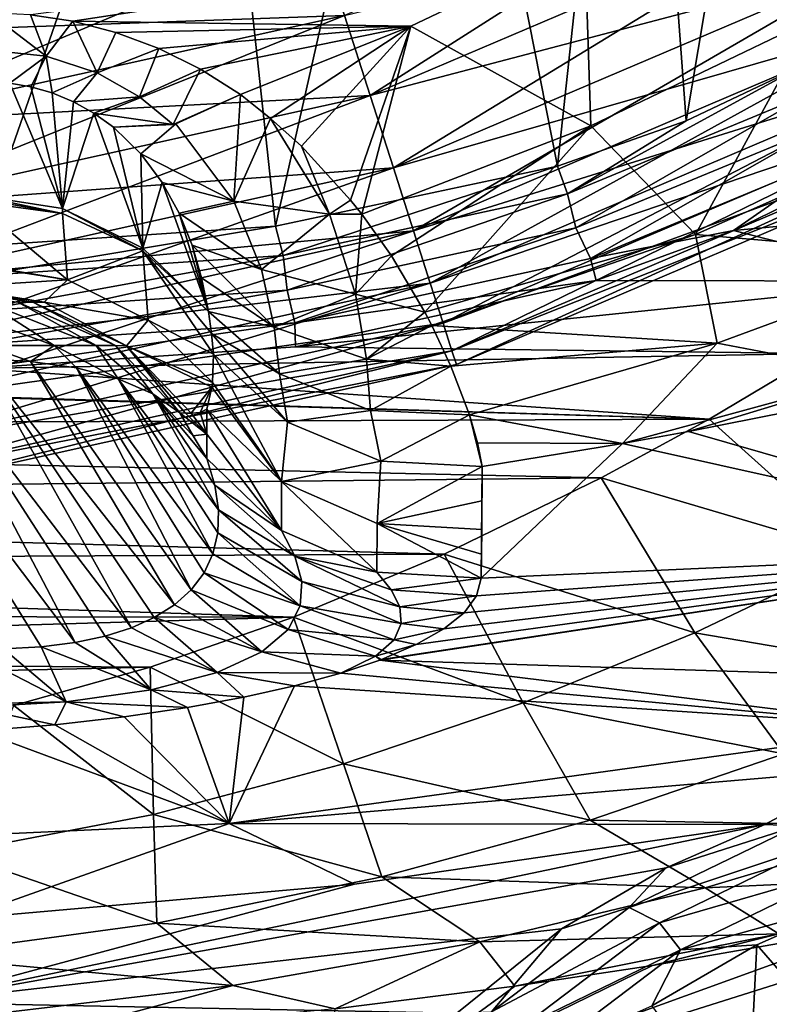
# Model space of a CAD drawing. Header units: metres. Extents: x -109 to 109, y -447 to 122.
# Tile 20 of 256: x 5 to 13, y -437 to -426. Entities that reach past the tile are written whole.
import ezdxf

# ---------------------------------------------------------------- set-up
doc = ezdxf.new("R2010")
doc.units = ezdxf.units.M
doc.layers.add('solid_506359', color=7, linetype='CONTINUOUS')

msp = doc.modelspace()

# ---------------------------------------------------------------- linework, layer by layer
at = {"layer": 'solid_506359'}
for points in [[(11.890674, -427.494751, 206.137894), (11.375018, -420.518829, 213.577225), (13.308397, -419.068207, 212.676041)], [(13.093121, -426.925842, 205.228622), (11.890674, -427.494751, 206.137894), (13.308397, -419.068207, 212.676041)], [(10.570834, -427.959656, 206.905075), (9.287089, -421.463013, 214.261108), (11.375018, -420.518829, 213.577225)], [(11.890674, -427.494751, 206.137894), (10.570834, -427.959656, 206.905075), (11.375018, -420.518829, 213.577225)], [(7.682065, -428.574951, 207.957001), (6.974007, -422.041351, 214.70549), (9.287089, -421.463013, 214.261108)], [(10.570834, -427.959656, 206.905075), (7.682065, -428.574951, 207.957001), (9.287089, -421.463013, 214.261108)], [(6.974007, -422.041351, 214.70549), (4.626347, -428.777222, 208.313889), (4.569241, -422.23349, 214.85762)], [(7.682065, -428.574951, 207.957001), (4.626347, -428.777222, 208.313889), (6.974007, -422.041351, 214.70549)], [(8.388137, -426.416595, 178.511215), (8.650714, -427.235687, 177.920456), (13.057879, -424.427338, 178.511215)], [(8.650714, -427.235687, 177.920456), (13.466636, -425.184174, 177.920456), (13.057879, -424.427338, 178.511215)], [(3.196468, -425.640686, 179.182739), (3.316911, -426.597412, 178.935226), (7.812073, -424.619568, 179.182739)], [(3.316911, -426.597412, 178.935226), (8.106433, -425.537811, 178.935226), (7.812073, -424.619568, 179.182739)], [(8.650714, -427.235687, 164.579544), (8.388137, -426.416595, 163.988785), (13.466636, -425.184174, 164.579544)], [(8.650714, -427.235687, 164.579544), (13.466636, -425.184174, 164.579544), (13.836232, -425.8685, 165.323486)], [(8.650714, -427.235687, 177.920456), (8.888136, -427.976318, 177.176514), (13.466636, -425.184174, 177.920456)], [(8.888136, -427.976318, 177.176514), (13.836232, -425.8685, 177.176514), (13.466636, -425.184174, 177.920456)], [(3.316911, -426.597412, 163.564774), (3.196468, -425.640686, 163.317261), (8.106433, -425.537811, 163.564774)], [(3.316911, -426.597412, 163.564774), (8.106433, -425.537811, 163.564774), (8.388137, -426.416595, 163.988785)], [(3.316911, -426.597412, 178.935226), (3.432176, -427.513, 178.511215), (8.106433, -425.537811, 178.935226)], [(3.432176, -427.513, 178.511215), (8.388137, -426.416595, 178.511215), (8.106433, -425.537811, 178.935226)], [(5.171076, -426.407898, 218.820526), (5.604867, -426.474518, 218.895905), (10.851327, -425.67569, 218.021088)], [(5.604867, -426.474518, 218.895905), (9.066476, -426.526398, 218.95491), (10.851327, -425.67569, 218.021088)], [(10.912616, -427.546539, 220.310928), (10.851327, -425.67569, 218.021088), (9.066476, -426.526398, 218.95491)], [(10.912616, -427.546539, 220.310928), (13.188559, -426.452728, 219.002075), (10.851327, -425.67569, 218.021088)], [(8.888136, -427.976318, 165.323486), (8.650714, -427.235687, 164.579544), (13.836232, -425.8685, 165.323486)], [(8.888136, -427.976318, 165.323486), (13.836232, -425.8685, 165.323486), (14.15818, -426.4646, 166.203537)], [(8.888136, -427.976318, 177.176514), (9.09495, -428.62149, 176.296463), (13.836232, -425.8685, 177.176514)], [(9.09495, -428.62149, 176.296463), (14.15818, -426.4646, 176.296463), (13.836232, -425.8685, 177.176514)], [(5.3288, -426.830658, 219.41684), (5.171076, -426.407898, 218.820526), (4.746948, -426.387756, 218.797836)], [(5.3288, -426.830658, 219.41684), (4.746948, -426.387756, 218.797836), (4.746948, -426.772369, 219.342468)], [(3.432176, -427.513, 163.988785), (3.316911, -426.597412, 163.564774), (8.388137, -426.416595, 163.988785)], [(3.432176, -427.513, 163.988785), (8.388137, -426.416595, 163.988785), (8.650714, -427.235687, 164.579544)], [(3.432176, -427.513, 178.511215), (3.539615, -428.366425, 177.920456), (8.388137, -426.416595, 178.511215)], [(3.539615, -428.366425, 177.920456), (8.650714, -427.235687, 177.920456), (8.388137, -426.416595, 178.511215)], [(5.3288, -426.830658, 219.41684), (5.604867, -426.474518, 218.895905), (5.171076, -426.407898, 218.820526)], [(5.852552, -427.001556, 219.645218), (5.604867, -426.474518, 218.895905), (5.3288, -426.830658, 219.41684)], [(5.604867, -426.474518, 218.895905), (6.045806, -426.588348, 219.025742), (9.066476, -426.526398, 218.95491)], [(5.852552, -427.001556, 219.645218), (6.045806, -426.588348, 219.025742), (5.604867, -426.474518, 218.895905)], [(9.09495, -428.62149, 166.203537), (8.888136, -427.976318, 165.323486), (14.15818, -426.4646, 166.203537)], [(9.09495, -428.62149, 166.203537), (14.15818, -426.4646, 166.203537), (14.425087, -426.958771, 167.199478)], [(9.09495, -428.62149, 176.296463), (9.266405, -429.156342, 175.300522), (14.15818, -426.4646, 176.296463)], [(9.266405, -429.156342, 175.300522), (14.425087, -426.958771, 175.300522), (14.15818, -426.4646, 176.296463)], [(11.984287, -428.658386, 222.243454), (13.188559, -426.452728, 219.002075), (10.912616, -427.546539, 220.310928)], [(11.984287, -428.658386, 222.243454), (14.567373, -427.513641, 220.695206), (13.188559, -426.452728, 219.002075)], [(5.852552, -427.001556, 219.645218), (6.486453, -426.753601, 219.216705), (6.045806, -426.588348, 219.025742)], [(6.045806, -426.588348, 219.025742), (6.486453, -426.753601, 219.216705), (9.066476, -426.526398, 218.95491)], [(6.486453, -426.753601, 219.216705), (6.912846, -426.966095, 219.466568), (9.066476, -426.526398, 218.95491)], [(6.912846, -426.966095, 219.466568), (7.321077, -427.223602, 219.776138), (9.066476, -426.526398, 218.95491)], [(7.629953, -427.470856, 220.085968), (9.066476, -426.526398, 218.95491), (7.321077, -427.223602, 219.776138)], [(7.629953, -427.470856, 220.085968), (7.94649, -427.755096, 220.464783), (9.066476, -426.526398, 218.95491)], [(7.94649, -427.755096, 220.464783), (8.449468, -428.306702, 221.273895), (9.066476, -426.526398, 218.95491)], [(8.449468, -428.306702, 221.273895), (8.564425, -428.45163, 221.504303), (9.066476, -426.526398, 218.95491)], [(8.564425, -428.45163, 221.504303), (10.912616, -427.546539, 220.310928), (9.066476, -426.526398, 218.95491)], [(5.3288, -426.830658, 219.41684), (4.746948, -426.772369, 219.342468), (4.958634, -427.109436, 220.284103)], [(6.287238, -427.247528, 219.988007), (6.486453, -426.753601, 219.216705), (5.852552, -427.001556, 219.645218)], [(6.287238, -427.247528, 219.988007), (6.912846, -426.966095, 219.466568), (6.486453, -426.753601, 219.216705)], [(5.3288, -426.830658, 219.41684), (4.958634, -427.109436, 220.284103), (5.17474, -427.144958, 220.350159)], [(5.3288, -426.830658, 219.41684), (5.17474, -427.144958, 220.350159), (5.393205, -427.207336, 220.468567)], [(5.852552, -427.001556, 219.645218), (5.3288, -426.830658, 219.41684), (5.393205, -427.207336, 220.468567)], [(5.852552, -427.001556, 219.645218), (5.393205, -427.207336, 220.468567), (5.610593, -427.298431, 220.645966)], [(6.287238, -427.247528, 219.988007), (5.852552, -427.001556, 219.645218), (5.610593, -427.298431, 220.645966)], [(6.287238, -427.247528, 219.988007), (6.633352, -427.532959, 220.406128), (6.912846, -426.966095, 219.466568)], [(6.633352, -427.532959, 220.406128), (7.321077, -427.223602, 219.776138), (6.912846, -426.966095, 219.466568)], [(9.266405, -429.156342, 167.199478), (9.09495, -428.62149, 166.203537), (14.425087, -426.958771, 167.199478)], [(9.266405, -429.156342, 167.199478), (14.425087, -426.958771, 167.199478), (14.630822, -427.339722, 168.288437)], [(9.266405, -429.156342, 175.300522), (9.398565, -429.568604, 174.211563), (14.425087, -426.958771, 175.300522)], [(9.398565, -429.568604, 174.211563), (14.630822, -427.339722, 174.211563), (14.425087, -426.958771, 175.300522)], [(10.671322, -428.242767, 206.675201), (11.890674, -427.494751, 206.137894), (13.093121, -426.925842, 205.228622)], [(10.671322, -428.242767, 206.675201), (13.093121, -426.925842, 205.228622), (13.166764, -427.210724, 205.005981)], [(4.958634, -427.109436, 220.284103), (4.588427, -428.251312, 226.803207), (5.496627, -428.392334, 226.79213)], [(5.17474, -427.144958, 220.350159), (4.958634, -427.109436, 220.284103), (5.496627, -428.392334, 226.79213)], [(5.393205, -427.207336, 220.468567), (5.17474, -427.144958, 220.350159), (5.496627, -428.392334, 226.79213)], [(3.539615, -428.366425, 164.579544), (3.432176, -427.513, 163.988785), (8.650714, -427.235687, 164.579544)], [(3.539615, -428.366425, 164.579544), (8.650714, -427.235687, 164.579544), (8.888136, -427.976318, 165.323486)], [(3.539615, -428.366425, 177.920456), (3.636761, -429.138092, 177.176514), (8.650714, -427.235687, 177.920456)], [(3.636761, -429.138092, 177.176514), (8.888136, -427.976318, 177.176514), (8.650714, -427.235687, 177.920456)], [(5.610593, -427.298431, 220.645966), (5.393205, -427.207336, 220.468567), (5.496627, -428.392334, 226.79213)], [(5.820164, -427.416595, 220.880722), (5.610593, -427.298431, 220.645966), (5.496627, -428.392334, 226.79213)], [(6.287238, -427.247528, 219.988007), (5.610593, -427.298431, 220.645966), (5.820164, -427.416595, 220.880722)], [(6.287238, -427.247528, 219.988007), (5.820164, -427.416595, 220.880722), (6.633352, -427.532959, 220.406128)], [(6.65977, -427.525909, 220.377945), (7.321077, -427.223602, 219.776138), (6.633352, -427.532959, 220.406128)], [(7.254385, -428.316376, 221.702377), (7.321077, -427.223602, 219.776138), (6.65977, -427.525909, 220.377945)], [(7.254385, -428.316376, 221.702377), (7.629953, -427.470856, 220.085968), (7.321077, -427.223602, 219.776138)], [(10.671322, -428.242767, 206.675201), (13.166764, -427.210724, 205.005981), (10.758306, -428.5914, 206.630539)], [(13.166764, -427.210724, 205.005981), (13.301074, -427.541443, 204.945313), (10.758306, -428.5914, 206.630539)], [(9.398565, -429.568604, 168.288437), (9.266405, -429.156342, 167.199478), (14.630822, -427.339722, 168.288437)], [(9.398565, -429.568604, 168.288437), (14.630822, -427.339722, 168.288437), (14.770661, -427.598633, 169.445419)], [(9.398565, -429.568604, 174.211563), (9.488396, -429.848816, 173.054581), (14.630822, -427.339722, 174.211563)], [(9.488396, -429.848816, 173.054581), (14.770661, -427.598633, 173.054581), (14.630822, -427.339722, 174.211563)], [(5.820164, -427.416595, 220.880722), (5.496627, -428.392334, 226.79213), (6.319576, -428.797455, 226.733246)], [(5.820164, -427.416595, 220.880722), (6.319576, -428.797455, 226.733246), (6.019444, -427.560455, 221.172791)], [(6.633352, -427.532959, 220.406128), (5.820164, -427.416595, 220.880722), (6.019444, -427.560455, 221.172791)], [(8.233171, -428.449524, 221.509354), (7.629953, -427.470856, 220.085968), (7.254385, -428.316376, 221.702377)], [(8.233171, -428.449524, 221.509354), (7.94649, -427.755096, 220.464783), (7.629953, -427.470856, 220.085968)], [(10.671322, -428.242767, 206.675201), (10.570834, -427.959656, 206.905075), (11.890674, -427.494751, 206.137894)], [(6.65977, -427.525909, 220.377945), (6.019444, -427.560455, 221.172791), (6.30088, -427.833191, 221.762695)], [(6.65977, -427.525909, 220.377945), (6.633352, -427.532959, 220.406128), (6.019444, -427.560455, 221.172791)], [(6.319576, -428.797455, 226.733246), (6.30088, -427.833191, 221.762695), (6.019444, -427.560455, 221.172791)], [(7.254385, -428.316376, 221.702377), (6.65977, -427.525909, 220.377945), (6.30088, -427.833191, 221.762695)], [(8.867841, -428.878632, 222.232758), (10.912616, -427.546539, 220.310928), (8.564425, -428.45163, 221.504303)], [(9.210291, -429.453766, 223.355743), (10.912616, -427.546539, 220.310928), (8.867841, -428.878632, 222.232758)], [(9.210291, -429.453766, 223.355743), (11.984287, -428.658386, 222.243454), (10.912616, -427.546539, 220.310928)], [(9.488396, -429.848816, 169.445419), (9.398565, -429.568604, 168.288437), (14.770661, -427.598633, 169.445419)], [(9.488396, -429.848816, 169.445419), (14.770661, -427.598633, 169.445419), (14.841393, -427.729584, 170.643829)], [(9.488396, -429.848816, 173.054581), (9.533833, -429.99057, 171.856171), (14.770661, -427.598633, 173.054581)], [(9.533833, -429.99057, 171.856171), (14.841393, -427.729584, 171.856171), (14.770661, -427.598633, 173.054581)], [(10.758306, -428.5914, 206.630539), (13.301074, -427.541443, 204.945313), (10.90871, -428.90451, 206.732758)], [(13.301074, -427.541443, 204.945313), (13.519435, -427.821533, 205.015884), (10.90871, -428.90451, 206.732758)], [(14.619937, -428.885468, 223.370468), (14.567373, -427.513641, 220.695206), (11.984287, -428.658386, 222.243454)], [(8.233171, -428.449524, 221.509354), (8.449468, -428.306702, 221.273895), (7.94649, -427.755096, 220.464783)], [(9.533833, -429.99057, 170.643829), (9.488396, -429.848816, 169.445419), (14.841393, -427.729584, 170.643829)], [(9.533833, -429.99057, 170.643829), (14.841393, -427.729584, 170.643829), (14.841393, -427.729584, 171.856171)], [(9.533833, -429.99057, 171.856171), (9.533833, -429.99057, 170.643829), (14.841393, -427.729584, 171.856171)], [(6.319576, -428.797455, 226.733246), (6.518614, -428.125854, 222.460876), (6.30088, -427.833191, 221.762695)], [(7.254385, -428.316376, 221.702377), (6.30088, -427.833191, 221.762695), (6.518614, -428.125854, 222.460876)], [(10.90871, -428.90451, 206.732758), (13.519435, -427.821533, 205.015884), (12.374779, -428.618256, 206.161377)], [(13.519435, -427.821533, 205.015884), (13.65732, -427.993408, 205.193375), (12.374779, -428.618256, 206.161377)], [(3.636761, -429.138092, 165.323486), (3.539615, -428.366425, 164.579544), (8.888136, -427.976318, 165.323486)], [(3.636761, -429.138092, 165.323486), (8.888136, -427.976318, 165.323486), (9.09495, -428.62149, 166.203537)], [(3.636761, -429.138092, 177.176514), (3.721383, -429.810272, 176.296463), (8.888136, -427.976318, 177.176514)], [(3.721383, -429.810272, 176.296463), (9.09495, -428.62149, 176.296463), (8.888136, -427.976318, 177.176514)], [(7.759472, -428.872528, 207.750412), (7.682065, -428.574951, 207.957001), (10.570834, -427.959656, 206.905075)], [(7.759472, -428.872528, 207.750412), (10.570834, -427.959656, 206.905075), (10.671322, -428.242767, 206.675201)], [(12.374779, -428.618256, 206.161377), (13.65732, -427.993408, 205.193375), (15.605172, -428.318787, 205.693604)], [(6.319576, -428.797455, 226.733246), (6.992457, -429.446289, 226.635834), (6.518614, -428.125854, 222.460876)], [(6.992457, -429.446289, 226.635834), (6.691708, -428.440002, 223.290085), (6.518614, -428.125854, 222.460876)], [(7.254385, -428.316376, 221.702377), (6.518614, -428.125854, 222.460876), (6.691708, -428.440002, 223.290085)], [(4.588427, -428.281952, 226.954269), (4.588426, -428.320313, 227.103546), (5.497743, -428.442535, 227.015671)], [(5.497743, -428.442535, 227.015671), (5.496627, -428.392334, 226.79213), (4.588427, -428.251312, 226.803207)], [(4.588427, -428.281952, 226.954269), (5.497743, -428.442535, 227.015671), (4.588427, -428.251312, 226.803207)], [(7.759472, -428.872528, 207.750412), (10.671322, -428.242767, 206.675201), (7.801436, -429.230164, 207.712372)], [(10.671322, -428.242767, 206.675201), (10.758306, -428.5914, 206.630539), (7.801436, -429.230164, 207.712372)], [(8.233171, -428.449524, 221.509354), (8.564425, -428.45163, 221.504303), (8.449468, -428.306702, 221.273895)], [(5.549246, -429.123993, 230.234161), (4.588426, -428.320313, 227.103546), (4.637763, -428.970795, 230.168213)], [(5.497743, -428.442535, 227.015671), (4.588426, -428.320313, 227.103546), (5.549246, -429.123993, 230.234161)], [(6.321229, -428.825531, 226.858566), (6.319576, -428.797455, 226.733246), (5.496627, -428.392334, 226.79213)], [(6.321229, -428.825531, 226.858566), (5.496627, -428.392334, 226.79213), (5.497743, -428.442535, 227.015671)], [(7.53665, -429.018555, 223.19574), (7.254385, -428.316376, 221.702377), (6.691708, -428.440002, 223.290085)], [(8.233171, -428.449524, 221.509354), (7.254385, -428.316376, 221.702377), (7.53665, -429.018555, 223.19574)], [(12.374779, -428.618256, 206.161377), (15.605172, -428.318787, 205.693604), (14.414124, -429.137604, 206.990112)], [(6.321229, -428.825531, 226.858566), (5.497743, -428.442535, 227.015671), (5.549246, -429.123993, 230.234161)], [(6.992457, -429.446289, 226.635834), (6.825231, -428.769409, 224.26062), (6.691708, -428.440002, 223.290085)], [(7.53665, -429.018555, 223.19574), (6.691708, -428.440002, 223.290085), (6.825231, -428.769409, 224.26062)], [(8.500373, -429.270386, 223.03212), (8.233171, -428.449524, 221.509354), (7.53665, -429.018555, 223.19574)], [(8.500373, -429.270386, 223.03212), (8.564425, -428.45163, 221.504303), (8.233171, -428.449524, 221.509354)], [(8.500373, -429.270386, 223.03212), (8.867841, -428.878632, 222.232758), (8.564425, -428.45163, 221.504303)], [(4.626347, -429.083527, 208.122787), (4.626347, -428.777222, 208.313889), (7.682065, -428.574951, 207.957001)], [(7.759472, -428.872528, 207.750412), (4.626347, -429.083527, 208.122787), (7.682065, -428.574951, 207.957001)], [(7.801436, -429.230164, 207.712372), (10.758306, -428.5914, 206.630539), (7.87779, -429.563049, 207.832657)], [(10.758306, -428.5914, 206.630539), (10.90871, -428.90451, 206.732758), (7.87779, -429.563049, 207.832657)], [(3.721383, -429.810272, 166.203537), (3.636761, -429.138092, 165.323486), (9.09495, -428.62149, 166.203537)], [(3.721383, -429.810272, 166.203537), (9.09495, -428.62149, 166.203537), (9.266405, -429.156342, 167.199478)], [(3.721383, -429.810272, 176.296463), (3.791537, -430.367554, 175.300522), (9.09495, -428.62149, 176.296463)], [(3.791537, -430.367554, 175.300522), (9.266405, -429.156342, 175.300522), (9.09495, -428.62149, 176.296463)], [(9.210291, -429.453766, 223.355743), (9.282541, -429.591492, 223.654785), (11.984287, -428.658386, 222.243454)], [(12.208523, -429.772888, 224.798141), (11.984287, -428.658386, 222.243454), (9.282541, -429.591492, 223.654785)], [(10.90871, -428.90451, 206.732758), (12.374779, -428.618256, 206.161377), (10.966985, -429.129791, 206.977509)], [(10.966985, -429.129791, 206.977509), (12.374779, -428.618256, 206.161377), (14.414124, -429.137604, 206.990112)], [(12.208523, -429.772888, 224.798141), (14.619937, -428.885468, 223.370468), (11.984287, -428.658386, 222.243454)], [(6.321229, -428.825531, 226.858566), (6.992457, -429.446289, 226.635834), (6.319576, -428.797455, 226.733246)], [(6.992457, -429.446289, 226.635834), (6.920844, -429.102844, 225.373566), (6.825231, -428.769409, 224.26062)], [(7.667896, -429.606476, 224.767975), (6.825231, -428.769409, 224.26062), (6.920844, -429.102844, 225.373566)], [(7.667896, -429.606476, 224.767975), (7.53665, -429.018555, 223.19574), (6.825231, -428.769409, 224.26062)], [(7.759472, -428.872528, 207.750412), (4.626347, -429.443756, 208.085953), (4.626347, -429.083527, 208.122787)], [(7.759472, -428.872528, 207.750412), (7.801436, -429.230164, 207.712372), (4.626347, -429.443756, 208.085953)], [(6.321229, -428.825531, 226.858566), (5.549246, -429.123993, 230.234161), (6.375877, -429.53772, 230.201889)], [(6.321229, -428.825531, 226.858566), (7.025203, -429.672638, 227.536682), (6.992457, -429.446289, 226.635834)], [(6.321229, -428.825531, 226.858566), (7.043539, -429.885834, 228.501678), (7.025203, -429.672638, 227.536682)], [(6.321229, -428.825531, 226.858566), (6.375877, -429.53772, 230.201889), (7.043539, -429.885834, 228.501678)], [(7.87779, -429.563049, 207.832657), (10.90871, -428.90451, 206.732758), (10.966985, -429.129791, 206.977509)], [(8.500373, -429.270386, 223.03212), (9.210291, -429.453766, 223.355743), (8.867841, -428.878632, 222.232758)], [(13.857548, -430.086182, 226.637604), (14.619937, -428.885468, 223.370468), (12.208523, -429.772888, 224.798141)], [(5.549246, -429.123993, 230.234161), (4.635801, -428.978943, 230.226318), (4.367849, -429.198975, 233.399994)], [(5.549246, -429.123993, 230.234161), (4.637763, -428.970795, 230.168213), (4.635801, -428.978943, 230.226318)], [(8.500373, -429.270386, 223.03212), (7.53665, -429.018555, 223.19574), (7.667896, -429.606476, 224.767975)], [(7.667896, -429.606476, 224.767975), (6.920844, -429.102844, 225.373566), (6.992457, -429.446289, 226.635834)], [(3.791537, -430.367554, 167.199478), (3.721383, -429.810272, 166.203537), (9.266405, -429.156342, 167.199478)], [(3.791537, -430.367554, 167.199478), (9.266405, -429.156342, 167.199478), (9.398565, -429.568604, 168.288437)], [(3.791537, -430.367554, 175.300522), (3.845613, -430.797089, 174.211563), (9.266405, -429.156342, 175.300522)], [(3.845613, -430.797089, 174.211563), (9.398565, -429.568604, 174.211563), (9.266405, -429.156342, 175.300522)], [(5.194317, -429.35202, 234.470444), (4.254741, -429.198975, 234.360794), (4.188832, -429.198975, 234.703384)], [(5.194317, -429.35202, 234.470444), (4.188832, -429.198975, 234.703384), (5.040319, -429.35202, 235.153503)], [(4.311053, -429.198975, 233.880356), (4.254741, -429.198975, 234.360794), (5.309548, -429.352783, 233.511826)], [(5.309548, -429.352783, 233.511826), (4.254741, -429.198975, 234.360794), (5.194317, -429.35202, 234.470444)], [(5.309548, -429.352783, 233.511826), (4.367849, -429.198975, 233.399994), (4.311053, -429.198975, 233.880356)], [(5.549246, -429.123993, 230.234161), (4.367849, -429.198975, 233.399994), (5.309548, -429.352783, 233.511826)], [(5.549246, -429.123993, 230.234161), (5.309548, -429.352783, 233.511826), (6.375877, -429.53772, 230.201889)], [(7.87779, -429.563049, 207.832657), (10.966985, -429.129791, 206.977509), (7.885645, -429.808411, 208.09549)], [(7.885645, -429.808411, 208.09549), (10.966985, -429.129791, 206.977509), (14.414124, -429.137604, 206.990112)], [(7.885645, -429.808411, 208.09549), (14.414124, -429.137604, 206.990112), (13.255286, -429.879272, 208.214691)], [(7.801436, -429.230164, 207.712372), (4.626347, -429.783295, 208.2117), (4.626347, -429.443756, 208.085953)], [(7.801436, -429.230164, 207.712372), (7.87779, -429.563049, 207.832657), (4.626347, -429.783295, 208.2117)], [(8.614511, -429.934418, 224.602676), (8.500373, -429.270386, 223.03212), (7.667896, -429.606476, 224.767975)], [(8.614511, -429.934418, 224.602676), (9.210291, -429.453766, 223.355743), (8.500373, -429.270386, 223.03212)], [(4.194604, -429.35202, 236.343994), (4.705625, -429.796661, 237.02446), (5.413879, -429.796661, 236.28595)], [(4.714277, -429.35202, 235.801392), (4.194604, -429.35202, 236.343994), (5.413879, -429.796661, 236.28595)], [(4.714277, -429.35202, 235.801392), (5.413879, -429.796661, 236.28595), (5.844204, -429.796661, 235.432739)], [(5.040319, -429.35202, 235.153503), (4.714277, -429.35202, 235.801392), (5.844204, -429.796661, 235.432739)], [(5.040319, -429.35202, 235.153503), (5.844204, -429.796661, 235.432739), (6.039565, -429.796661, 234.569092)], [(5.194317, -429.35202, 234.470444), (5.040319, -429.35202, 235.153503), (6.039565, -429.796661, 234.569092)], [(6.154674, -429.798492, 233.612183), (5.194317, -429.35202, 234.470444), (6.039565, -429.796661, 234.569092)], [(6.154674, -429.798492, 233.612183), (5.309548, -429.352783, 233.511826), (5.194317, -429.35202, 234.470444)], [(6.375877, -429.53772, 230.201889), (5.309548, -429.352783, 233.511826), (6.154674, -429.798492, 233.612183)], [(7.721672, -430.085785, 226.387924), (6.992457, -429.446289, 226.635834), (7.025203, -429.672638, 227.536682)], [(7.721672, -430.085785, 226.387924), (7.667896, -429.606476, 224.767975), (6.992457, -429.446289, 226.635834)], [(8.614511, -429.934418, 224.602676), (9.282541, -429.591492, 223.654785), (9.210291, -429.453766, 223.355743)], [(3.845613, -430.797089, 168.288437), (3.791537, -430.367554, 167.199478), (9.398565, -429.568604, 168.288437)], [(3.845613, -430.797089, 168.288437), (9.398565, -429.568604, 168.288437), (9.488396, -429.848816, 169.445419)], [(3.845613, -430.797089, 174.211563), (3.882369, -431.08905, 173.054581), (9.398565, -429.568604, 174.211563)], [(3.882369, -431.08905, 173.054581), (9.488396, -429.848816, 173.054581), (9.398565, -429.568604, 174.211563)], [(7.87779, -429.563049, 207.832657), (7.885645, -429.808411, 208.09549), (4.626347, -430.032471, 208.473938)], [(7.87779, -429.563049, 207.832657), (4.626347, -430.032471, 208.473938), (4.626347, -429.783295, 208.2117)], [(6.375877, -429.53772, 230.201889), (6.154674, -429.798492, 233.612183), (7.0333, -430.176361, 230.13678)], [(6.375877, -429.53772, 230.201889), (7.0333, -430.176361, 230.13678), (7.043539, -429.885834, 228.501678)], [(8.614511, -429.934418, 224.602676), (7.667896, -429.606476, 224.767975), (7.721672, -430.085785, 226.387924)], [(8.614511, -429.934418, 224.602676), (9.477606, -430.006012, 224.647064), (9.282541, -429.591492, 223.654785)], [(12.208523, -429.772888, 224.798141), (9.282541, -429.591492, 223.654785), (9.477606, -430.006012, 224.647064)], [(7.804391, -430.580719, 228.37442), (7.025203, -429.672638, 227.536682), (7.043539, -429.885834, 228.501678)], [(7.804391, -430.580719, 228.37442), (7.721672, -430.085785, 226.387924), (7.025203, -429.672638, 227.536682)], [(12.123751, -430.548859, 209.36496), (-13.4069, -429.784851, 208.055984), (-4.626347, -430.032471, 208.473938)], [(12.123751, -430.548859, 209.36496), (-11.959409, -430.64151, 209.527695), (-13.4069, -429.784851, 208.055984)], [(4.626347, -430.032471, 208.473938), (7.885645, -429.808411, 208.09549), (13.255286, -429.879272, 208.214691)], [(4.705625, -429.796661, 237.02446), (4.654696, -429.929108, 237.262177), (5.168232, -429.958588, 236.886276)], [(5.413879, -429.796661, 236.28595), (4.705625, -429.796661, 237.02446), (5.168232, -429.958588, 236.886276)], [(5.413879, -429.796661, 236.28595), (5.168232, -429.958588, 236.886276), (5.639554, -430.025909, 236.436539)], [(5.413879, -429.796661, 236.28595), (5.639554, -430.025909, 236.436539), (6.066729, -430.136902, 235.904526)], [(5.844204, -429.796661, 235.432739), (5.413879, -429.796661, 236.28595), (6.066729, -430.136902, 235.904526)], [(5.844204, -429.796661, 235.432739), (6.066729, -430.136902, 235.904526), (6.425059, -430.290741, 235.304932)], [(6.039565, -429.796661, 234.569092), (5.844204, -429.796661, 235.432739), (6.425059, -430.290741, 235.304932)], [(6.039565, -429.796661, 234.569092), (6.425059, -430.290741, 235.304932), (6.701514, -430.486725, 234.646332)], [(6.154674, -429.798492, 233.612183), (6.039565, -429.796661, 234.569092), (6.701514, -430.486725, 234.646332)], [(6.154674, -429.798492, 233.612183), (6.701514, -430.486725, 234.646332), (6.758797, -430.488556, 234.168518)], [(6.154674, -429.798492, 233.612183), (6.758797, -430.488556, 234.168518), (6.816558, -430.490387, 233.690765)], [(7.028172, -430.222412, 230.43129), (6.154674, -429.798492, 233.612183), (6.816558, -430.490387, 233.690765)], [(7.028172, -430.222412, 230.43129), (7.0333, -430.176361, 230.13678), (6.154674, -429.798492, 233.612183)], [(9.670178, -430.50766, 226.113281), (12.208523, -429.772888, 224.798141), (9.477606, -430.006012, 224.647064)], [(9.670178, -430.50766, 226.113281), (11.236675, -430.79895, 228.067184), (12.208523, -429.772888, 224.798141)], [(13.857548, -430.086182, 226.637604), (12.208523, -429.772888, 224.798141), (11.236675, -430.79895, 228.067184)], [(3.882369, -431.08905, 169.445419), (3.845613, -430.797089, 168.288437), (9.488396, -429.848816, 169.445419)], [(3.882369, -431.08905, 169.445419), (9.488396, -429.848816, 169.445419), (9.533833, -429.99057, 170.643829)], [(3.882369, -431.08905, 173.054581), (3.90096, -431.236725, 171.856171), (9.488396, -429.848816, 173.054581)], [(3.90096, -431.236725, 171.856171), (9.533833, -429.99057, 171.856171), (9.488396, -429.848816, 173.054581)], [(4.626347, -430.032471, 208.473938), (13.255286, -429.879272, 208.214691), (12.123751, -430.548859, 209.36496)], [(7.742246, -431.189972, 231.988785), (7.043539, -429.885834, 228.501678), (7.0333, -430.176361, 230.13678)], [(7.742246, -431.189972, 231.988785), (7.804391, -430.580719, 228.37442), (7.043539, -429.885834, 228.501678)], [(13.663866, -431.933563, 212.121124), (12.123751, -430.548859, 209.36496), (13.255286, -429.879272, 208.214691)], [(4.101625, -429.936798, 237.568222), (3.475828, -429.982758, 237.811951), (5.628134, -432.838623, 240.549652)], [(3.475828, -429.982758, 237.811951), (5.279315, -432.882721, 240.6978), (5.628134, -432.838623, 240.549652)], [(3.475828, -429.982758, 237.811951), (4.891381, -432.901489, 240.780716), (5.279315, -432.882721, 240.6978)], [(3.90096, -431.236725, 170.643829), (3.882369, -431.08905, 169.445419), (9.533833, -429.99057, 170.643829)], [(3.90096, -431.236725, 170.643829), (9.533833, -429.99057, 170.643829), (9.533833, -429.99057, 171.856171)], [(3.90096, -431.236725, 171.856171), (3.90096, -431.236725, 170.643829), (9.533833, -429.99057, 171.856171)], [(4.654696, -429.929108, 237.262177), (4.101625, -429.936798, 237.568222), (6.203729, -432.687347, 240.08522)], [(4.101625, -429.936798, 237.568222), (5.934445, -432.773468, 240.345169), (6.203729, -432.687347, 240.08522)], [(4.101625, -429.936798, 237.568222), (5.628134, -432.838623, 240.549652), (5.934445, -432.773468, 240.345169)], [(4.654696, -429.929108, 237.262177), (6.438608, -432.581116, 239.770645), (6.64418, -432.450928, 239.39035)], [(5.168232, -429.958588, 236.886276), (4.654696, -429.929108, 237.262177), (6.64418, -432.450928, 239.39035)], [(4.654696, -429.929108, 237.262177), (6.203729, -432.687347, 240.08522), (6.438608, -432.581116, 239.770645)], [(5.168232, -429.958588, 236.886276), (6.64418, -432.450928, 239.39035), (6.815344, -432.298492, 238.947449)], [(5.639554, -430.025909, 236.436539), (5.168232, -429.958588, 236.886276), (6.815344, -432.298492, 238.947449)], [(5.639554, -430.025909, 236.436539), (6.947832, -432.124359, 238.444824), (7.03986, -431.929382, 237.884476)], [(6.066729, -430.136902, 235.904526), (5.639554, -430.025909, 236.436539), (7.03986, -431.929382, 237.884476)], [(5.639554, -430.025909, 236.436539), (6.815344, -432.298492, 238.947449), (6.947832, -432.124359, 238.444824)], [(8.655321, -430.459961, 226.206848), (8.614511, -429.934418, 224.602676), (7.721672, -430.085785, 226.387924)], [(8.655321, -430.459961, 226.206848), (9.477606, -430.006012, 224.647064), (8.614511, -429.934418, 224.602676)], [(8.655321, -430.459961, 226.206848), (9.670178, -430.50766, 226.113281), (9.477606, -430.006012, 224.647064)], [(4.626347, -430.032471, 208.473938), (12.123751, -430.548859, 209.36496), (-4.626347, -430.032471, 208.473938)], [(7.804391, -430.580719, 228.37442), (8.655321, -430.459961, 226.206848), (7.721672, -430.085785, 226.387924)], [(13.857548, -430.086182, 226.637604), (11.236675, -430.79895, 228.067184), (11.914613, -430.677917, 227.952545)], [(13.857548, -430.086182, 226.637604), (11.914613, -430.677917, 227.952545), (13.998622, -430.264465, 227.579681)], [(6.066729, -430.136902, 235.904526), (7.089851, -431.714294, 237.268753), (7.096418, -431.480011, 236.600998)], [(6.425059, -430.290741, 235.304932), (6.066729, -430.136902, 235.904526), (7.096418, -431.480011, 236.600998)], [(6.066729, -430.136902, 235.904526), (7.03986, -431.929382, 237.884476), (7.089851, -431.714294, 237.268753)], [(7.028172, -430.222412, 230.43129), (6.816558, -430.490387, 233.690765), (6.906804, -430.480743, 232.880157)], [(7.028172, -430.222412, 230.43129), (6.906804, -430.480743, 232.880157), (6.977147, -430.448151, 232.113861)], [(7.742246, -431.189972, 231.988785), (7.028172, -430.222412, 230.43129), (6.977147, -430.448151, 232.113861)], [(7.742246, -431.189972, 231.988785), (7.0333, -430.176361, 230.13678), (7.028172, -430.222412, 230.43129)], [(6.425059, -430.290741, 235.304932), (6.975214, -430.953979, 235.110977), (6.837595, -430.719452, 234.877747)], [(6.425059, -430.290741, 235.304932), (7.058796, -431.226715, 235.881256), (6.975214, -430.953979, 235.110977)], [(6.425059, -430.290741, 235.304932), (6.837595, -430.719452, 234.877747), (6.701514, -430.486725, 234.646332)], [(6.425059, -430.290741, 235.304932), (7.096418, -431.480011, 236.600998), (7.058796, -431.226715, 235.881256)], [(16.163303, -431.894135, 240.256821), (13.998622, -430.264465, 227.579681), (11.914613, -430.677917, 227.952545)], [(6.701514, -430.486725, 234.646332), (6.837595, -430.719452, 234.877747), (6.976185, -430.705627, 233.611542)], [(6.758797, -430.488556, 234.168518), (6.701514, -430.486725, 234.646332), (6.976185, -430.705627, 233.611542)], [(6.816558, -430.490387, 233.690765), (6.758797, -430.488556, 234.168518), (6.976185, -430.705627, 233.611542)], [(6.906804, -430.480743, 232.880157), (6.816558, -430.490387, 233.690765), (6.976185, -430.705627, 233.611542)], [(6.906804, -430.480743, 232.880157), (6.976185, -430.705627, 233.611542), (6.977147, -430.448151, 232.113861)], [(7.740522, -431.692291, 234.995926), (6.977147, -430.448151, 232.113861), (6.976185, -430.705627, 233.611542)], [(7.740522, -431.692291, 234.995926), (7.742246, -431.189972, 231.988785), (6.977147, -430.448151, 232.113861)], [(7.804391, -430.580719, 228.37442), (8.760471, -430.979218, 228.303268), (8.655321, -430.459961, 226.206848)], [(8.760471, -430.979218, 228.303268), (9.670178, -430.50766, 226.113281), (8.655321, -430.459961, 226.206848)], [(8.760471, -430.979218, 228.303268), (9.797266, -431.0336, 228.296799), (9.670178, -430.50766, 226.113281)], [(9.750639, -430.793579, 227.168427), (9.670178, -430.50766, 226.113281), (9.797266, -431.0336, 228.296799)], [(9.750639, -430.793579, 227.168427), (11.236675, -430.79895, 228.067184), (9.670178, -430.50766, 226.113281)], [(12.123751, -430.548859, 209.36496), (11.017529, -431.151611, 210.440079), (-11.959409, -430.64151, 209.527695)], [(7.742246, -431.189972, 231.988785), (8.760471, -430.979218, 228.303268), (7.804391, -430.580719, 228.37442)], [(13.663866, -431.933563, 212.121124), (11.017529, -431.151611, 210.440079), (12.123751, -430.548859, 209.36496)], [(11.017529, -431.151611, 210.440079), (-10.562896, -431.384186, 210.865677), (-11.959409, -430.64151, 209.527695)], [(6.837595, -430.719452, 234.877747), (6.975214, -430.953979, 235.110977), (6.976185, -430.705627, 233.611542)], [(7.740522, -431.692291, 234.995926), (6.976185, -430.705627, 233.611542), (6.975214, -430.953979, 235.110977)], [(16.163303, -431.894135, 240.256821), (11.914613, -430.677917, 227.952545), (11.236675, -430.79895, 228.067184)], [(9.750639, -430.793579, 227.168427), (9.797266, -431.0336, 228.296799), (11.236675, -430.79895, 228.067184)], [(9.787255, -432.178833, 234.924835), (11.236675, -430.79895, 228.067184), (9.797266, -431.0336, 228.296799)], [(9.787255, -432.178833, 234.924835), (16.163303, -431.894135, 240.256821), (11.236675, -430.79895, 228.067184)], [(7.740522, -431.692291, 234.995926), (6.975214, -430.953979, 235.110977), (7.058796, -431.226715, 235.881256)], [(7.742246, -431.189972, 231.988785), (8.72313, -431.61911, 231.918045), (8.760471, -430.979218, 228.303268)], [(8.72313, -431.61911, 231.918045), (9.797266, -431.0336, 228.296799), (8.760471, -430.979218, 228.303268)], [(8.72313, -431.61911, 231.918045), (9.795056, -431.385834, 230.225098), (9.797266, -431.0336, 228.296799)], [(9.790807, -431.934387, 233.416885), (9.787255, -432.178833, 234.924835), (9.797266, -431.0336, 228.296799)], [(9.794324, -431.680695, 231.910675), (9.790807, -431.934387, 233.416885), (9.797266, -431.0336, 228.296799)], [(9.795056, -431.385834, 230.225098), (9.794324, -431.680695, 231.910675), (9.797266, -431.0336, 228.296799)], [(11.017529, -431.151611, 210.440079), (9.410443, -431.933655, 211.896545), (-10.562896, -431.384186, 210.865677)], [(7.879288, -431.954681, 235.929703), (7.058796, -431.226715, 235.881256), (7.096418, -431.480011, 236.600998)], [(7.879288, -431.954681, 235.929703), (7.740522, -431.692291, 234.995926), (7.058796, -431.226715, 235.881256)], [(7.740522, -431.692291, 234.995926), (8.720398, -432.118896, 234.931091), (7.742246, -431.189972, 231.988785)], [(8.720398, -432.118896, 234.931091), (8.72313, -431.61911, 231.918045), (7.742246, -431.189972, 231.988785)], [(11.9763, -432.738068, 213.705032), (9.410443, -431.933655, 211.896545), (11.017529, -431.151611, 210.440079)], [(11.9763, -432.738068, 213.705032), (11.017529, -431.151611, 210.440079), (13.663866, -431.933563, 212.121124)], [(9.410443, -431.933655, 211.896545), (-9.21601, -432.020599, 212.063095), (-10.562896, -431.384186, 210.865677)], [(8.72313, -431.61911, 231.918045), (9.794324, -431.680695, 231.910675), (9.795056, -431.385834, 230.225098)], [(7.949895, -432.211395, 236.870865), (7.096418, -431.480011, 236.600998), (7.089851, -431.714294, 237.268753)], [(7.949895, -432.211395, 236.870865), (7.879288, -431.954681, 235.929703), (7.096418, -431.480011, 236.600998)], [(8.720398, -432.118896, 234.931091), (9.787255, -432.178833, 234.924835), (8.72313, -431.61911, 231.918045)], [(8.72313, -431.61911, 231.918045), (9.787255, -432.178833, 234.924835), (9.790807, -431.934387, 233.416885)], [(8.72313, -431.61911, 231.918045), (9.790807, -431.934387, 233.416885), (9.794324, -431.680695, 231.910675)], [(7.935014, -432.461426, 237.814148), (7.089851, -431.714294, 237.268753), (7.03986, -431.929382, 237.884476)], [(7.935014, -432.461426, 237.814148), (7.949895, -432.211395, 236.870865), (7.089851, -431.714294, 237.268753)], [(7.879288, -431.954681, 235.929703), (8.720398, -432.118896, 234.931091), (7.740522, -431.692291, 234.995926)], [(9.410443, -431.933655, 211.896545), (7.86662, -432.577057, 213.152466), (-9.21601, -432.020599, 212.063095)], [(7.935014, -432.461426, 237.814148), (7.03986, -431.929382, 237.884476), (6.947832, -432.124359, 238.444824)], [(10.219072, -433.457001, 215.198578), (7.86662, -432.577057, 213.152466), (9.410443, -431.933655, 211.896545)], [(8.768162, -433.010803, 239.704376), (8.751283, -433.017181, 239.736496), (16.163303, -431.894135, 240.256821)], [(14.897451, -433.212921, 249.446564), (16.163303, -431.894135, 240.256821), (8.751283, -433.017181, 239.736496)], [(9.122454, -432.859375, 238.915985), (8.768162, -433.010803, 239.704376), (16.163303, -431.894135, 240.256821)], [(9.405802, -432.699432, 238.038376), (9.122454, -432.859375, 238.915985), (16.163303, -431.894135, 240.256821)], [(9.613305, -432.532471, 237.078979), (9.405802, -432.699432, 238.038376), (16.163303, -431.894135, 240.256821)], [(10.219072, -433.457001, 215.198578), (9.410443, -431.933655, 211.896545), (11.9763, -432.738068, 213.705032)], [(9.741394, -432.358948, 236.040619), (9.613305, -432.532471, 237.078979), (16.163303, -431.894135, 240.256821)], [(9.787255, -432.178833, 234.924835), (9.741394, -432.358948, 236.040619), (16.163303, -431.894135, 240.256821)], [(11.9763, -432.738068, 213.705032), (13.663866, -431.933563, 212.121124), (14.764367, -433.213226, 215.421341)], [(7.86662, -432.577057, 213.152466), (-7.920033, -432.557098, 213.112625), (-9.21601, -432.020599, 212.063095)], [(8.953299, -432.471375, 236.700684), (7.879288, -431.954681, 235.929703), (7.949895, -432.211395, 236.870865)], [(8.865867, -432.296997, 235.80719), (8.720398, -432.118896, 234.931091), (7.879288, -431.954681, 235.929703)], [(8.953299, -432.471375, 236.700684), (8.865867, -432.296997, 235.80719), (7.879288, -431.954681, 235.929703)], [(7.809971, -432.703033, 238.749146), (6.947832, -432.124359, 238.444824), (6.815344, -432.298492, 238.947449)], [(7.809971, -432.703033, 238.749146), (7.935014, -432.461426, 237.814148), (6.947832, -432.124359, 238.444824)], [(8.865867, -432.296997, 235.80719), (9.787255, -432.178833, 234.924835), (8.720398, -432.118896, 234.931091)], [(8.969307, -432.642578, 237.610428), (7.949895, -432.211395, 236.870865), (7.935014, -432.461426, 237.814148)], [(8.969307, -432.642578, 237.610428), (8.953299, -432.471375, 236.700684), (7.949895, -432.211395, 236.870865)], [(8.865867, -432.296997, 235.80719), (9.741394, -432.358948, 236.040619), (9.787255, -432.178833, 234.924835)], [(7.540204, -432.932861, 239.653885), (6.815344, -432.298492, 238.947449), (6.64418, -432.450928, 239.39035)], [(7.540204, -432.932861, 239.653885), (7.809971, -432.703033, 238.749146), (6.815344, -432.298492, 238.947449)], [(8.953299, -432.471375, 236.700684), (9.741394, -432.358948, 236.040619), (8.865867, -432.296997, 235.80719)], [(8.953299, -432.471375, 236.700684), (9.613305, -432.532471, 237.078979), (9.741394, -432.358948, 236.040619)], [(7.540204, -432.932861, 239.653885), (6.64418, -432.450928, 239.39035), (6.438608, -432.581116, 239.770645)], [(8.895493, -432.811554, 238.533386), (7.935014, -432.461426, 237.814148), (7.809971, -432.703033, 238.749146)], [(8.895493, -432.811554, 238.533386), (8.969307, -432.642578, 237.610428), (7.935014, -432.461426, 237.814148)], [(8.969307, -432.642578, 237.610428), (9.613305, -432.532471, 237.078979), (8.953299, -432.471375, 236.700684)], [(8.969307, -432.642578, 237.610428), (9.405802, -432.699432, 238.038376), (9.613305, -432.532471, 237.078979)], [(7.86662, -432.577057, 213.152466), (-6.674426, -433.000732, 214.010818), (-7.920033, -432.557098, 213.112625)], [(7.86662, -432.577057, 213.152466), (6.395759, -433.089905, 214.194885), (-6.674426, -433.000732, 214.010818)], [(7.083204, -433.143921, 240.483078), (6.438608, -432.581116, 239.770645), (6.203729, -432.687347, 240.08522)], [(8.376204, -434.081329, 216.562775), (6.395759, -433.089905, 214.194885), (7.86662, -432.577057, 213.152466)], [(7.083204, -433.143921, 240.483078), (7.540204, -432.932861, 239.653885), (6.438608, -432.581116, 239.770645)], [(8.376204, -434.081329, 216.562775), (7.86662, -432.577057, 213.152466), (10.219072, -433.457001, 215.198578)], [(8.895493, -432.811554, 238.533386), (9.405802, -432.699432, 238.038376), (8.969307, -432.642578, 237.610428)], [(7.083204, -433.143921, 240.483078), (6.203729, -432.687347, 240.08522), (5.934445, -432.773468, 240.345169)], [(8.705983, -432.979462, 239.461304), (7.809971, -432.703033, 238.749146), (7.540204, -432.932861, 239.653885)], [(8.705983, -432.979462, 239.461304), (8.895493, -432.811554, 238.533386), (7.809971, -432.703033, 238.749146)], [(8.895493, -432.811554, 238.533386), (9.122454, -432.859375, 238.915985), (9.405802, -432.699432, 238.038376)], [(10.219072, -433.457001, 215.198578), (11.9763, -432.738068, 213.705032), (12.891752, -433.977234, 217.090347)], [(11.9763, -432.738068, 213.705032), (14.764367, -433.213226, 215.421341), (12.891752, -433.977234, 217.090347)], [(6.40749, -433.322479, 241.155228), (5.628134, -432.838623, 240.549652), (5.279315, -432.882721, 240.6978)], [(6.40749, -433.322479, 241.155228), (5.934445, -432.773468, 240.345169), (5.628134, -432.838623, 240.549652)], [(6.40749, -433.322479, 241.155228), (7.083204, -433.143921, 240.483078), (5.934445, -432.773468, 240.345169)], [(8.705983, -432.979462, 239.461304), (9.122454, -432.859375, 238.915985), (8.895493, -432.811554, 238.533386)], [(5.536926, -433.447296, 241.568665), (4.891381, -432.901489, 240.780716), (4.466312, -432.894653, 240.795685)], [(4.560018, -433.464691, 241.594986), (5.536926, -433.447296, 241.568665), (4.466312, -432.894653, 240.795685)], [(5.536926, -433.447296, 241.568665), (5.279315, -432.882721, 240.6978), (4.891381, -432.901489, 240.780716)], [(5.536926, -433.447296, 241.568665), (6.40749, -433.322479, 241.155228), (5.279315, -432.882721, 240.6978)], [(7.083204, -433.143921, 240.483078), (8.348817, -433.152405, 240.39888), (7.540204, -432.932861, 239.653885)], [(8.705983, -432.979462, 239.461304), (7.540204, -432.932861, 239.653885), (8.348817, -433.152405, 240.39888)], [(8.705983, -432.979462, 239.461304), (8.768162, -433.010803, 239.704376), (9.122454, -432.859375, 238.915985)], [(6.395759, -433.089905, 214.194885), (-5.477414, -433.35907, 214.757919), (-6.674426, -433.000732, 214.010818)], [(8.705983, -432.979462, 239.461304), (8.348817, -433.152405, 240.39888), (8.751283, -433.017181, 239.736496)], [(8.348817, -433.152405, 240.39888), (14.325202, -433.709106, 253.84726), (8.751283, -433.017181, 239.736496)], [(8.705983, -432.979462, 239.461304), (8.751283, -433.017181, 239.736496), (8.768162, -433.010803, 239.704376)], [(14.897451, -433.212921, 249.446564), (8.751283, -433.017181, 239.736496), (14.325202, -433.709106, 253.84726)], [(6.395759, -433.089905, 214.194885), (4.999979, -433.482483, 215.019958), (-5.477414, -433.35907, 214.757919)], [(6.431766, -434.598663, 217.746185), (4.999979, -433.482483, 215.019958), (6.395759, -433.089905, 214.194885)], [(6.431766, -434.598663, 217.746185), (6.395759, -433.089905, 214.194885), (8.376204, -434.081329, 216.562775)], [(6.40749, -433.322479, 241.155228), (7.355482, -433.39801, 241.483948), (7.083204, -433.143921, 240.483078)], [(7.083204, -433.143921, 240.483078), (7.355482, -433.39801, 241.483948), (7.875339, -433.281921, 240.993027)], [(7.083204, -433.143921, 240.483078), (7.875339, -433.281921, 240.993027), (8.348817, -433.152405, 240.39888)], [(8.348817, -433.152405, 240.39888), (7.875339, -433.281921, 240.993027), (14.325202, -433.709106, 253.84726)], [(5.536926, -433.447296, 241.568665), (6.778519, -433.50354, 241.889175), (6.40749, -433.322479, 241.155228)], [(6.40749, -433.322479, 241.155228), (6.778519, -433.50354, 241.889175), (7.355482, -433.39801, 241.483948)], [(7.875339, -433.281921, 240.993027), (7.205818, -434.692963, 253.417709), (14.325202, -433.709106, 253.84726)], [(7.875339, -433.281921, 240.993027), (7.355482, -433.39801, 241.483948), (7.205818, -434.692963, 253.417709)], [(4.560018, -433.464691, 241.594986), (4.56769, -433.500549, 241.671234), (5.536926, -433.447296, 241.568665)], [(4.56769, -433.500549, 241.671234), (5.417801, -433.679596, 242.425949), (5.536926, -433.447296, 241.568665)], [(5.536926, -433.447296, 241.568665), (5.417801, -433.679596, 242.425949), (6.131339, -433.598389, 242.206635)], [(5.536926, -433.447296, 241.568665), (6.131339, -433.598389, 242.206635), (6.778519, -433.50354, 241.889175)], [(7.355482, -433.39801, 241.483948), (6.778519, -433.50354, 241.889175), (7.205818, -434.692963, 253.417709)], [(8.376204, -434.081329, 216.562775), (10.219072, -433.457001, 215.198578), (10.903716, -434.656128, 218.659576)], [(10.219072, -433.457001, 215.198578), (12.891752, -433.977234, 217.090347), (10.903716, -434.656128, 218.659576)], [(4.376282, -434.991608, 218.680023), (4.999979, -433.482483, 215.019958), (6.431766, -434.598663, 217.746185)], [(4.56769, -433.500549, 241.671234), (4.643596, -433.743896, 242.53717), (5.417801, -433.679596, 242.425949)], [(6.778519, -433.50354, 241.889175), (6.131339, -433.598389, 242.206635), (7.205818, -434.692963, 253.417709)], [(6.131339, -433.598389, 242.206635), (5.417801, -433.679596, 242.425949), (7.205818, -434.692963, 253.417709)], [(4.643596, -433.743896, 242.53717), (0.000861, -435.022491, 253.268448), (7.205818, -434.692963, 253.417709)], [(5.417801, -433.679596, 242.425949), (4.643596, -433.743896, 242.53717), (7.205818, -434.692963, 253.417709)], [(13.749671, -434.136108, 258.453888), (14.325202, -433.709106, 253.84726), (7.205818, -434.692963, 253.417709)], [(14.204746, -434.71524, 220.185501), (10.903716, -434.656128, 218.659576), (12.891752, -433.977234, 217.090347)], [(6.431766, -434.598663, 217.746185), (8.376204, -434.081329, 216.562775), (8.770257, -435.239594, 220.080093)], [(13.749671, -434.136108, 258.453888), (7.205818, -434.692963, 253.417709), (12.695275, -434.700775, 267.447357)], [(8.376204, -434.081329, 216.562775), (10.903716, -434.656128, 218.659576), (8.770257, -435.239594, 220.080093)], [(13.029697, -434.714539, 267.484406), (13.749671, -434.136108, 258.453888), (12.695275, -434.700775, 267.447357)], [(4.376282, -434.991608, 218.680023), (6.431766, -434.598663, 217.746185), (6.465155, -435.71167, 221.282608)], [(6.431766, -434.598663, 217.746185), (8.770257, -435.239594, 220.080093), (6.465155, -435.71167, 221.282608)], [(12.08488, -435.351105, 221.792084), (8.770257, -435.239594, 220.080093), (10.903716, -434.656128, 218.659576)], [(14.204746, -434.71524, 220.185501), (12.08488, -435.351105, 221.792084), (10.903716, -434.656128, 218.659576)], [(7.205818, -434.692963, 253.417709), (0.000861, -435.022491, 253.268448), (4.451382, -435.667877, 267.043488)], [(3.969327, -436.526733, 288.197723), (12.695275, -434.700775, 267.447357), (8.491158, -435.31192, 267.192139)], [(11.683876, -435.146149, 276.93338), (12.695275, -434.700775, 267.447357), (3.969327, -436.526733, 288.197723)], [(7.205818, -434.692963, 253.417709), (4.451382, -435.667877, 267.043488), (8.491158, -435.31192, 267.192139)], [(7.205818, -434.692963, 253.417709), (8.491158, -435.31192, 267.192139), (12.695275, -434.700775, 267.447357)], [(11.305216, -435.551514, 284.226624), (13.029697, -434.714539, 267.484406), (11.683876, -435.146149, 276.93338)], [(13.339197, -434.873291, 267.51236), (13.029697, -434.714539, 267.484406), (11.305216, -435.551514, 284.226624)], [(13.029697, -434.714539, 267.484406), (12.695275, -434.700775, 267.447357), (11.683876, -435.146149, 276.93338)], [(15.229682, -435.206787, 223.535019), (12.08488, -435.351105, 221.792084), (14.204746, -434.71524, 220.185501)], [(11.615386, -435.710175, 284.246643), (13.339197, -434.873291, 267.51236), (11.305216, -435.551514, 284.226624)], [(13.552667, -435.149078, 267.524445), (13.339197, -434.873291, 267.51236), (11.615386, -435.710175, 284.246643)], [(4.376282, -434.991608, 218.680023), (6.465155, -435.71167, 221.282608), (3.979194, -436.049988, 222.17543)], [(10.609967, -435.772339, 288.23465), (11.683876, -435.146149, 276.93338), (3.969327, -436.526733, 288.197723)], [(11.305216, -435.551514, 284.226624), (11.683876, -435.146149, 276.93338), (10.609967, -435.772339, 288.23465)], [(11.829392, -435.985779, 284.251007), (13.552667, -435.149078, 267.524445), (11.615386, -435.710175, 284.246643)], [(13.552667, -435.149078, 267.524445), (11.829392, -435.985779, 284.251007), (13.629483, -435.488373, 267.518433)], [(9.775655, -435.902313, 223.25705), (6.465155, -435.71167, 221.282608), (8.770257, -435.239594, 220.080093)], [(16.284315, -435.240326, 225.465088), (16.166008, -436.570587, 242.41304), (8.1366, -437.813324, 241.762604)], [(13.854646, -435.741943, 226.034332), (16.284315, -435.240326, 225.465088), (8.1366, -437.813324, 241.762604)], [(12.08488, -435.351105, 221.792084), (9.775655, -435.902313, 223.25705), (8.770257, -435.239594, 220.080093)], [(15.229682, -435.206787, 223.535019), (12.838638, -435.821228, 225.237976), (12.08488, -435.351105, 221.792084)], [(3.969327, -436.526733, 288.197723), (8.491158, -435.31192, 267.192139), (4.451382, -435.667877, 267.043488)], [(12.838638, -435.821228, 225.237976), (9.775655, -435.902313, 223.25705), (12.08488, -435.351105, 221.792084)], [(9.895636, -436.619446, 300.985413), (11.305216, -435.551514, 284.226624), (10.609967, -435.772339, 288.23465)], [(11.615386, -435.710175, 284.246643), (11.305216, -435.551514, 284.226624), (9.895636, -436.619446, 300.985413)], [(11.829392, -435.985779, 284.251007), (12.614841, -435.93454, 276.988007), (13.629483, -435.488373, 267.518433)], [(13.906282, -437.414825, 265.088135), (13.629483, -435.488373, 267.518433), (12.614841, -435.93454, 276.988007)], [(9.539972, -436.633911, 301.38736), (10.609967, -435.772339, 288.23465), (3.969327, -436.526733, 288.197723)], [(7.242692, -436.352631, 224.506561), (3.979194, -436.049988, 222.17543), (6.465155, -435.71167, 221.282608)], [(9.775655, -435.902313, 223.25705), (7.242692, -436.352631, 224.506561), (6.465155, -435.71167, 221.282608)], [(11.542562, -436.145599, 226.508179), (13.854646, -435.741943, 226.034332), (8.1366, -437.813324, 241.762604)], [(9.895636, -436.619446, 300.985413), (10.609967, -435.772339, 288.23465), (9.539972, -436.633911, 301.38736)], [(10.206289, -436.777954, 300.997437), (11.615386, -435.710175, 284.246643), (9.895636, -436.619446, 300.985413)], [(11.829392, -435.985779, 284.251007), (11.615386, -435.710175, 284.246643), (10.206289, -436.777954, 300.997437)], [(12.838638, -435.821228, 225.237976), (13.854646, -435.741943, 226.034332), (11.542562, -436.145599, 226.508179)], [(12.838638, -435.821228, 225.237976), (10.13218, -436.356354, 226.762268), (9.775655, -435.902313, 223.25705)], [(12.838638, -435.821228, 225.237976), (11.542562, -436.145599, 226.508179), (10.13218, -436.356354, 226.762268)], [(9.775655, -435.902313, 223.25705), (8.291636, -436.591034, 227.053955), (7.242692, -436.352631, 224.506561)], [(9.775655, -435.902313, 223.25705), (10.13218, -436.356354, 226.762268), (8.291636, -436.591034, 227.053955)], [(12.512956, -437.924988, 277.994629), (12.614841, -435.93454, 276.988007), (11.538405, -436.560547, 288.269928)], [(11.829392, -435.985779, 284.251007), (11.538405, -436.560547, 288.269928), (12.614841, -435.93454, 276.988007)], [(12.512956, -437.924988, 277.994629), (13.906282, -437.414825, 265.088135), (12.614841, -435.93454, 276.988007)], [(7.242692, -436.352631, 224.506561), (4.474541, -436.67865, 225.441025), (3.979194, -436.049988, 222.17543)], [(10.420626, -437.053314, 300.993988), (11.829392, -435.985779, 284.251007), (10.206289, -436.777954, 300.997437)], [(10.420626, -437.053314, 300.993988), (11.538405, -436.560547, 288.269928), (11.829392, -435.985779, 284.251007)], [(10.13218, -436.356354, 226.762268), (11.542562, -436.145599, 226.508179), (8.1366, -437.813324, 241.762604)], [(7.242692, -436.352631, 224.506561), (5.295521, -436.87326, 227.410034), (4.474541, -436.67865, 225.441025)], [(7.242692, -436.352631, 224.506561), (8.291636, -436.591034, 227.053955), (5.295521, -436.87326, 227.410034)], [(8.291636, -436.591034, 227.053955), (10.13218, -436.356354, 226.762268), (8.1366, -437.813324, 241.762604)], [(9.539972, -436.633911, 301.38736), (3.969327, -436.526733, 288.197723), (3.514854, -437.832672, 309.329681)]]:
    msp.add_3dface(points, dxfattribs=at)

doc.saveas('drawing.dxf')
